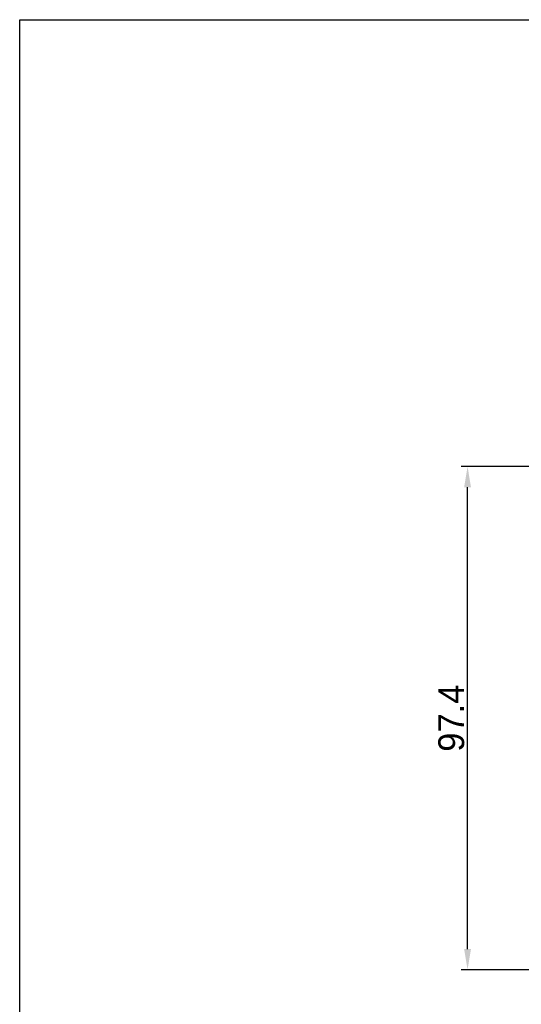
# Model space of a CAD drawing. Header units: millimetres. Extents: x 4288 to 4827, y 1699 to 2080.
# Tile 2 of 12: x 4288 to 4385, y 1890 to 2080. Entities that reach past the tile are written whole.
import ezdxf

# ---------------------------------------------------------------- set-up
doc = ezdxf.new("R2010")
doc.units = ezdxf.units.MM
doc.dimstyles.new('ISO-25', dxfattribs={"dimtxt": 2.5, "dimasz": 2.5, "dimexe": 1.25, "dimexo": 0.625, "dimtad": 1, "dimzin": 9, "dimdsep": 46, "dimtxsty": 'Standard', "dimcen": 2.5, "dimclrd": 2, "dimclre": 2, "dimclrt": 2, "dimadec": 0, "dimazin": 0, "dimtfac": 1, "dimtmove": 0, "dimatfit": 3, "dimfxl": 0, "dimarcsym": 0})

# ---------------------------------------------------------------- blocks, each defined once
blk = doc.blocks.new('A$C34BC19C4')
at = {"color": 0, "linetype": 'Continuous'}
for p, q in [((0, 0), (0, 604.8)), ((0, 604.8), (855.36, 604.8))]:
    blk.add_line(p, q, dxfattribs=at)
blk = doc.blocks.new('*D64')
at = {"color": 2, "lineweight": -2, "transparency": 16777216}
for p, q in [((4487.24, 1993.81), (4373.71, 1993.81)), ((4374.96, 1900.46), (4374.96, 1989.81)), ((4424.82, 1896.46), (4373.71, 1896.46))]:
    blk.add_line(p, q, dxfattribs=at)
at = {"color": 2, "transparency": 16777216}
for points in [[(4374.29, 1989.81), (4375.62, 1989.81), (4374.96, 1993.81)], [(4374.29, 1900.46), (4375.62, 1900.46), (4374.96, 1896.46)]]:
    blk.add_solid(points, dxfattribs=at)
at = {"layer": 'Defpoints', "color": 0, "transparency": 16777216}
for p in [(4374.96, 1993.81), (4487.86, 1993.81), (4425.44, 1896.46)]:
    blk.add_point(p, dxfattribs=at)
at = {"color": 2, "transparency": 16777216, "insert": (4371.83, 1945.13), "char_height": 5, "attachment_point": 5, "rotation": 90}
blk.add_mtext('97.4', dxfattribs=at)

msp = doc.modelspace()

# ---------------------------------------------------------------- block references
at = {"xscale": 0.63, "yscale": 0.63, "zscale": 0.63}
msp.add_blockref('A$C34BC19C4', (4288.22, 1699.25), dxfattribs=at)

# ---------------------------------------------------------------- dimensions: what is measured, and where the dimension line sits
dim = msp.add_linear_dim(base=(4374.957, 1993.8133), p1=(4425.4427, 1896.4555), p2=(4487.8613, 1993.8133), angle=90, dimstyle='ISO-25', override={"dimtxt": 5, "dimasz": 4, "dimdec": 1, "dimtdec": 1, "dimfxl": 2.5, "dimtfillclr": 2})
dim.commit()
dim.dimension.update_dxf_attribs({"geometry": '*D64', "text_midpoint": (4371.8286, 1945.1344)})

doc.saveas('drawing.dxf')
